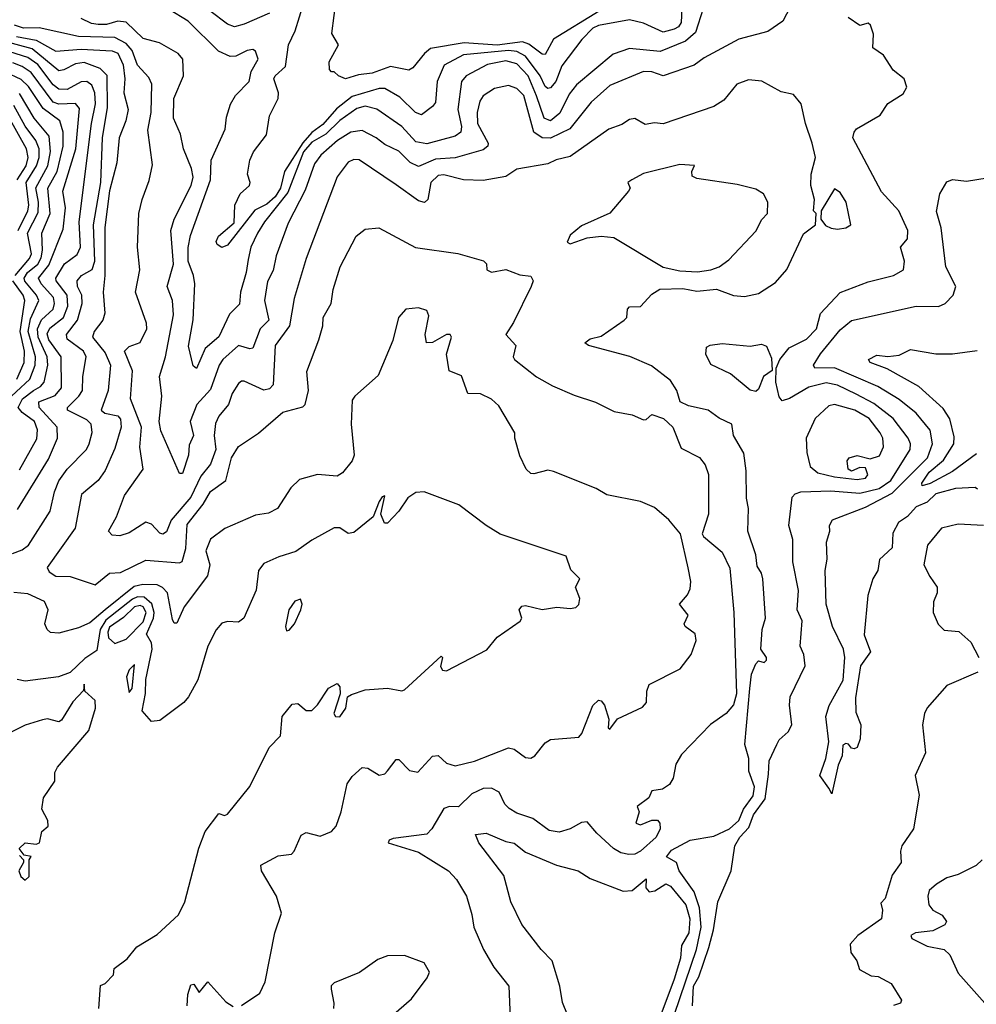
# Model space of a CAD drawing. Extents: x 1995148 to 2088947, y 769131 to 906009.
# Tile 236 of 256: x 2016256 to 2019659, y 834700 to 838205. Entities that reach past the tile are written whole.
import ezdxf

# ---------------------------------------------------------------- set-up
doc = ezdxf.new("R2010")
doc.units = 0

msp = doc.modelspace()

# ---------------------------------------------------------------- linework, layer by layer
at = {"layer": '0CON05XD'}
for points in [[(2019010.6, 838275), (2018970.7, 838199.3), (2018917.2, 838162.8), (2018814.5, 838135.5), (2018690.7, 838069.3), (2018655, 838043.1), (2018545.4, 838004.6), (2018505, 838020), (2018475, 838020.4), (2018355, 837970.5), (2018288.7, 837911.3), (2018213, 837817), (2018145, 837782.9), (2018114.7, 837784.7), (2018084.7, 837804.7), (2018049.3, 837935), (2018025, 837960.5), (2017995, 837970.6), (2017945, 837960), (2017905, 837934.3), (2017892.7, 837915), (2017883.1, 837875), (2017884.7, 837835), (2017922.2, 837765), (2017921.4, 837755), (2017905, 837742.2), (2017805, 837713.1), (2017735, 837708.1), (2017675, 837682.2), (2017645, 837696.2), (2017605, 837737.3), (2017555, 837760.9), (2017524.2, 837784.2), (2017475, 837810.4), (2017434, 837805), (2017386.5, 837775), (2017327.4, 837722.6), (2017305, 837692), (2017271.9, 837598.1), (2017210.8, 837480.8), (2017168.9, 837365), (2017157.4, 837312.6), (2017137.4, 837272.6), (2017126.7, 837205), (2017142.7, 837135), (2017111.2, 837105), (2017085, 837036), (2017075, 837032.9), (2017035, 837045.7), (2016978.7, 836995), (2016965.8, 836975), (2016935, 836888.9), (2016886, 836835), (2016862.5, 836775), (2016874.3, 836725), (2016859.3, 836690.7), (2016856.5, 836655), (2016835, 836590), (2016825, 836590), (2016758.6, 836741.4), (2016752.1, 836775), (2016761.9, 836865), (2016753.8, 836935), (2016774.6, 837005), (2016802.9, 837155), (2016800, 837205), (2016780.5, 837255), (2016803.6, 837335), (2016793.5, 837455), (2016805.4, 837494.6), (2016865.5, 837615), (2016872.7, 837645), (2016867.1, 837675), (2016839.1, 837745), (2016828, 837798), (2016803.3, 837855), (2016804.4, 837925), (2016838.8, 838005), (2016836, 838065), (2016820, 838085), (2016752.9, 838122.9), (2016695, 838137.8), (2016635, 838196.1), (2016605, 838199.7), (2016565, 838187.9), (2016535, 838187.4), (2016511.2, 838191.2), (2016475, 838209.4)], [(2017145, 838228.5), (2017055, 838189.1), (2017019.7, 838179.7), (2016995, 838188.9), (2016870, 838285)], [(2018612, 838245), (2018608.9, 838195), (2018599.9, 838180.1), (2018585, 838171.6), (2018545, 838160.3), (2018475, 838192.7), (2018425, 838204.5), (2018315, 838184.4), (2018295, 838175.4), (2018256.4, 838135), (2018185, 838040.6), (2018163.9, 837985), (2018145, 837962.3), (2018135, 837960.4), (2018125, 837967.8), (2018107.7, 838005), (2018055.1, 838075.1), (2018025, 838092.1), (2017995.6, 838095.6), (2017835, 838080.3), (2017766.5, 838043.5), (2017741.5, 837985), (2017735, 837910), (2017725, 837896), (2017685, 837866.7), (2017664.2, 837875), (2017608.9, 837928.9), (2017555, 837959.5), (2017535, 837960.4), (2017438.4, 837931.6), (2017382.8, 837887.2), (2017335, 837832.5), (2017295, 837803.4), (2017263, 837767), (2017197.8, 837665), (2017184, 837605), (2017165, 837574.8), (2017135, 837548.6), (2017092.4, 837527.6), (2016995, 837402.9), (2016975, 837394.4), (2016958.1, 837405), (2016954.6, 837415), (2016963.6, 837435), (2017018.6, 837481.4), (2017021.2, 837545), (2017040, 837585), (2017073.3, 837615), (2017076.2, 837625), (2017066, 837655), (2017074.4, 837705), (2017088.1, 837735), (2017134.3, 837795.7), (2017145, 837862.5), (2017175.7, 837925), (2017177.1, 837945), (2017160.6, 837995), (2017164.4, 838005), (2017202, 838038), (2017211.9, 838115), (2017235.6, 838165), (2017267.1, 838265)], [(2018318, 838235), (2018154.7, 838135.3), (2018125, 838081.4), (2018115, 838081.9), (2018067.6, 838117.6), (2018045, 838125.8), (2017955, 838114.9), (2017837.5, 838122.5), (2017717.8, 838102.2), (2017695.7, 838085), (2017655, 838034), (2017640, 838025), (2017575, 838038.2), (2017510, 838015), (2017460.8, 838009.2), (2017415, 837994.3), (2017390, 838005), (2017375, 838020), (2017365, 838020), (2017358.3, 838028.3), (2017356.7, 838055), (2017390, 838115), (2017366.1, 838156.1), (2017383, 838285)], [(2018687.8, 838245), (2018660.7, 838159.2), (2018625, 838129.1), (2018535, 838091.8), (2018425, 838101.9), (2018367.2, 838082.8), (2018236.8, 837973.2), (2018210.4, 837939.6), (2018177.4, 837872.6), (2018145, 837845.5), (2018122.3, 837855), (2018094.3, 837934.3), (2018065.2, 838005), (2018025, 838047.5), (2017985, 838058.6), (2017920, 838045), (2017845, 838005.5), (2017827.9, 837985), (2017814.7, 837885), (2017827.3, 837825), (2017825.8, 837804.2), (2017805, 837790), (2017705, 837763.3), (2017665, 837770), (2017615, 837824.6), (2017526.1, 837886.1), (2017485, 837896.9), (2017455, 837888.8), (2017395, 837845.8), (2017345, 837798.1), (2017295, 837768.9), (2017265.2, 837735), (2017210, 837590), (2017127.1, 837485), (2017102.5, 837445), (2017078.2, 837395), (2017068.4, 837351.6), (2017062.1, 837305), (2017041.5, 837235), (2017037.9, 837192.1), (2017003, 837157), (2016965, 837075.7), (2016915.6, 837035), (2016885, 836963.3), (2016873.1, 836973.1), (2016857, 837043), (2016873, 837137), (2016878.9, 837265), (2016874.5, 837294.5), (2016855.4, 837345.4), (2016855.3, 837394.7), (2016863.2, 837436.8), (2016934.7, 837635), (2016937.5, 837705), (2016987.1, 837815), (2016991.7, 837858.3), (2017006.1, 837903.9), (2017023.8, 837935), (2017071.9, 837985), (2017079.3, 838020.7), (2017104, 838065), (2017095, 838092.5), (2017085, 838098.8), (2017065, 838095.7), (2017025, 838075.6), (2017004.4, 838074.4), (2016963.4, 838093.4), (2016855, 838200), (2016785, 838242.7)], [(2018649.4, 834695), (2018652.8, 834765), (2018672.3, 834797.7), (2018707.7, 834902.3), (2018724.6, 834965), (2018740, 835065), (2018787.5, 835175), (2018800.8, 835265), (2018817.5, 835295), (2018849.8, 835330.2), (2018867.1, 835375), (2018907.8, 835432.2), (2018920.3, 835519.7), (2018923, 835567), (2018949.2, 835625), (2018958.5, 835641.5), (2018989.8, 835670.2), (2019003.3, 835695), (2018994.5, 835765), (2018996.7, 835795), (2019050.8, 835905), (2019045.6, 835945.6), (2019032.9, 835975), (2019039.4, 836065), (2019021.9, 836105), (2019026.7, 836173.3), (2019006.2, 836275), (2019007.1, 836355), (2018992.5, 836405), (2019004.3, 836505), (2019015, 836517.1), (2019035, 836524.3), (2019142.4, 836527.6), (2019245, 836520.2), (2019314.2, 836535.8), (2019354.7, 836565), (2019423.5, 836675), (2019425.5, 836695), (2019417.3, 836715), (2019363.8, 836785), (2019295, 836838.7), (2019232, 836872), (2019165, 836904.7), (2019125, 836912.4), (2019063.3, 836896.7), (2018995, 836856.5), (2018968.8, 836848.8), (2018957.5, 836862.5), (2018946.7, 836915), (2018947.5, 836965), (2018960, 836995), (2018993, 837037), (2019055, 837068.1), (2019091.2, 837105), (2019105, 837158.8), (2019175, 837234.3), (2019275, 837271.4), (2019365, 837294.3), (2019400.8, 837315), (2019404.4, 837345), (2019390, 837395), (2019414.2, 837425), (2019415.7, 837455), (2019384, 837525), (2019322.6, 837592.6), (2019220.6, 837785), (2019224.3, 837805), (2019233.3, 837816.7), (2019317.5, 837865), (2019345, 837906.7), (2019399.2, 837940.8), (2019412.5, 837965), (2019402.5, 837995), (2019363.3, 838025), (2019329.3, 838079.3), (2019291.2, 838105), (2019293.6, 838153.6), (2019282.5, 838185), (2019275, 838192.5), (2019245, 838183.8), (2019203.2, 838213.2)], [(2017595, 837617.5), (2017464.3, 837705.7), (2017445, 837706.9), (2017425, 837697.5), (2017385, 837646), (2017275.5, 837355), (2017232.2, 837212.2), (2017215.4, 837115), (2017164.6, 837045), (2017157.8, 836905), (2017145, 836891.4), (2017125, 836886.7), (2017055, 836918), (2017045, 836918.8), (2017035, 836910), (2017012, 836875), (2016998.8, 836835), (2016965, 836793.8), (2016952.6, 836767.4), (2016947.9, 836725), (2016953.5, 836675), (2016935, 836622.9), (2016900.3, 836579.7), (2016865, 836505.4), (2016795, 836423.1), (2016777.9, 836382.1), (2016765, 836374.4), (2016755, 836376.9), (2016725, 836408.9), (2016705, 836416.7), (2016645, 836378), (2016612.7, 836367.3), (2016585, 836370.8), (2016571.4, 836385), (2016600, 836435), (2016628.7, 836511.3), (2016695.8, 836605), (2016683.3, 836683.3), (2016689.1, 836755), (2016650, 836855), (2016657.7, 836955), (2016629.4, 837025), (2016645, 837041.4), (2016684.4, 837055.6), (2016708.6, 837105), (2016707.5, 837125), (2016667.8, 837235), (2016683.1, 837315), (2016675.6, 837395.6), (2016680, 837515), (2016691.4, 837565), (2016717, 837633), (2016728, 837688), (2016712.1, 837812.1), (2016723.9, 837875), (2016726, 837976), (2016715, 837999.2), (2016675, 838043.1), (2016655.7, 838095), (2016635, 838120.6), (2016595, 838142.1), (2016465.6, 838145.6), (2016325, 838176.4), (2016270, 838175), (2016237.5, 838185)], [(2016230, 836305), (2016265, 836318.1), (2016287.5, 836335), (2016363.8, 836456.2), (2016380, 836525), (2016395.8, 836564.2), (2016424.4, 836605), (2016494.2, 836675), (2016503.1, 836695), (2016513.8, 836736.2), (2016510, 836765), (2016495, 836780.8), (2016425.6, 836815.6), (2016425.6, 836825), (2016466.7, 836865), (2016478.9, 836885), (2016480.5, 836935), (2016492.7, 837005), (2016482.5, 837025), (2016425, 837067.5), (2016422.7, 837085), (2016462.2, 837135), (2016478, 837195), (2016477.5, 837225), (2016461.1, 837255), (2016460, 837275), (2016475.3, 837294.7), (2016514.4, 837315.6), (2016523.3, 837345), (2016518.1, 837475), (2016544.3, 837625), (2016551, 837785), (2016568, 837892), (2016566.7, 838006.7), (2016541.7, 838031.7), (2016485, 838052.5), (2016455, 838047.8), (2016413.6, 838026.4), (2016395, 838023.2), (2016300.7, 838100.7), (2016155, 838140.2)], [(2016245, 838145.7), (2016315, 838132.1), (2016385, 838092.7), (2016475, 838100.4), (2016585, 838094), (2016605, 838086.1), (2016624.3, 838044.3), (2016630, 837995), (2016626.5, 837945), (2016642.2, 837885), (2016633.8, 837845), (2016610.4, 837785), (2016601.3, 837695), (2016575.3, 837595.3), (2016559.1, 837465), (2016558.5, 837295), (2016552.5, 837235), (2016559.4, 837160.6), (2016551.9, 837135), (2016521.5, 837095), (2016514.5, 837075), (2016559.6, 837019.6), (2016579.1, 836975), (2016571.1, 836885), (2016545.6, 836815), (2016558.8, 836805), (2016605.6, 836795), (2016615, 836783.3), (2016616.4, 836755), (2016595, 836678.8), (2016560, 836600), (2016535, 836564.3), (2016475.7, 836515), (2016453.5, 836395), (2016354, 836255), (2016360.3, 836240.3), (2016385, 836224.4), (2016435, 836222.7), (2016525, 836194), (2016575, 836235.5), (2016615, 836237.8), (2016705, 836280.9), (2016825, 836272), (2016833.9, 836276.1), (2016847.4, 836322.6), (2016851.8, 836408.2), (2016909.1, 836480.9), (2016935, 836525.6), (2016989.4, 836565), (2017010, 836645), (2017034.7, 836685.3), (2017105, 836733.1), (2017192.4, 836807.6), (2017263.3, 836826.7), (2017271.4, 836835), (2017283.3, 836885), (2017277.3, 836952.7), (2017320, 837065), (2017334.2, 837115), (2017336, 837145), (2017364.3, 837195), (2017370.8, 837245), (2017396, 837325), (2017453.3, 837435), (2017485, 837460), (2017533.9, 837463.9), (2017663.7, 837393.7), (2017815, 837372.9), (2017906.4, 837346.4), (2017916.4, 837336.4), (2017917.5, 837315), (2017935, 837306.7), (2017985, 837315.8), (2018035, 837296.9), (2018075, 837292.5), (2018083.1, 837275), (2018075.4, 837255), (2018013.1, 837126.9), (2017986, 837085), (2018020.8, 837045), (2018012, 837005), (2018016.2, 836995), (2018095, 836934.3), (2018151.7, 836901.7), (2018228.3, 836868.3), (2018305, 836844), (2018370.5, 836810.5), (2018435, 836798), (2018475, 836781.2), (2018485, 836782.5), (2018505, 836800), (2018546.2, 836785), (2018580, 836755), (2018609.7, 836679.7), (2018675, 836646.2), (2018695, 836620), (2018706.6, 836586.6), (2018707.1, 836445), (2018684.2, 836375), (2018688.8, 836365), (2018755, 836309.4), (2018782.2, 836252.2), (2018797.2, 836095), (2018805.9, 835805), (2018795, 835766.7), (2018769.2, 835735), (2018713.3, 835696.7), (2018610.3, 835589.7), (2018590.4, 835555), (2018581.2, 835505), (2018567.8, 835482.2), (2018543.4, 835466.6), (2018505, 835460), (2018493.8, 835435), (2018452.5, 835405), (2018460, 835385), (2018447.5, 835345)], [(2016247.9, 836462.1), (2016359, 836641), (2016390.8, 836715), (2016389.1, 836755), (2016325.4, 836825), (2016324.5, 836845), (2016382.5, 836867.5), (2016405.3, 836895), (2016404.1, 837005), (2016359.8, 837065), (2016353.4, 837086.6), (2016362.7, 837107.3), (2016412.4, 837145), (2016427, 837185), (2016424.3, 837225), (2016385.4, 837275), (2016384.6, 837285), (2016415, 837335.5), (2016460.2, 837369.8), (2016471.8, 837395), (2016467.5, 837485), (2016511.6, 837835), (2016525.6, 837905), (2016523.4, 837945), (2016512.5, 837972.5), (2016495, 837985.4), (2016475, 837983.9), (2016425, 837956.6), (2016395, 837957.6), (2016375, 837973.4), (2016320.5, 838045), (2016285, 838070.2), (2016175, 838104.8)], [(2016255, 836603.1), (2016317.4, 836712.6), (2016319.3, 836745), (2016308.7, 836775), (2016265, 836807.1), (2016250.9, 836825), (2016265.7, 836855), (2016304.6, 836885.4), (2016330.2, 836899.8), (2016343.3, 836915), (2016355.7, 836975), (2016353.5, 837005), (2016321.9, 837075), (2016319, 837105), (2016333.1, 837136.9), (2016374.7, 837175), (2016380.2, 837195), (2016376.1, 837216.1), (2016332.4, 837265), (2016323.2, 837285), (2016359.3, 837330.7), (2016410.7, 837459.3), (2016419.2, 837535), (2016409.1, 837595), (2016455.7, 837745), (2016468.8, 837888.8), (2016455, 837906.2), (2016395, 837904.8), (2016375, 837911.9), (2016296.6, 838016.5), (2016265, 838038.4), (2016231.7, 838051.7)], [(2016194.3, 836835), (2016292.3, 836925), (2016311, 836975), (2016312, 837005), (2016285.8, 837095), (2016295, 837140.5), (2016323.5, 837205), (2016316.2, 837225), (2016274.3, 837274.3), (2016272.3, 837285), (2016283.5, 837305), (2016320.6, 837335), (2016332.4, 837357.6), (2016337.5, 837385), (2016335.3, 837445), (2016364.4, 837515.6), (2016356.5, 837605), (2016389.8, 837665), (2016411.1, 837755), (2016411.2, 837805), (2016398.5, 837845), (2016339.4, 837889.4), (2016287.5, 837967.5), (2016261.6, 837991.6), (2016205, 838018.7)], [(2018586.2, 834665), (2018664.2, 834895), (2018680.2, 834975), (2018675, 835043.8), (2018655, 835100.6), (2018601.9, 835175), (2018592.5, 835205), (2018556.7, 835225), (2018575, 835249.4), (2018640.8, 835285), (2018725, 835298.3), (2018780.9, 835325), (2018814.6, 835355), (2018831.5, 835395), (2018865, 835442.1), (2018869.8, 835475), (2018850.6, 835530.6), (2018850.3, 835575), (2018836.4, 835625), (2018853.3, 835825), (2018860, 835875), (2018875, 835912.5), (2018885, 835922.5), (2018905, 835917.5), (2018912.5, 835925), (2018912.5, 835935), (2018893.3, 835965), (2018897.1, 836035), (2018909.4, 836075), (2018899.4, 836215), (2018895.5, 836235.5), (2018879.5, 836259.5), (2018875, 836300), (2018846.2, 836385), (2018849.2, 836465), (2018841.7, 836501.7), (2018840.9, 836599.1), (2018832, 836662), (2018796, 836725), (2018790, 836765), (2018745, 836786.9), (2018705.8, 836815), (2018635, 836830.9), (2018605.6, 836845), (2018593.5, 836885), (2018570.8, 836920.8), (2018503.2, 836973.2), (2018426.4, 837006.4), (2018280, 837045), (2018266.2, 837055), (2018285, 837069.1), (2018325, 837078.9), (2018406.7, 837135), (2018415.5, 837145), (2018418.9, 837175), (2018425, 837182.9), (2018465, 837183.8), (2018505, 837228), (2018533.6, 837246.4), (2018615, 837248.1), (2018665, 837239.2), (2018735, 837245.8), (2018795, 837222.9), (2018835, 837220), (2018885, 837230.8), (2018945, 837269.2), (2018984.7, 837315.3), (2019045, 837442.5), (2019087.5, 837475), (2019090, 837515), (2019080, 837525), (2019083.3, 837565), (2019071.2, 837615), (2019072, 837655), (2019087.1, 837715), (2019075.7, 837765.7), (2019051.2, 837835), (2019036.7, 837905), (2019009.3, 837939.3), (2018965, 837948.8), (2018895.8, 837985.8), (2018849.3, 837990.7), (2018807.5, 837975), (2018761.7, 837918.3), (2018725, 837896.2), (2018545.8, 837834.2), (2018515, 837838), (2018481.7, 837831.7), (2018445, 837853.3), (2018425, 837850), (2018397.7, 837832.3), (2018352.5, 837815), (2018215, 837717.8), (2018165, 837705.6), (2018135, 837691.4), (2018025, 837672.5), (2017985, 837647.1), (2017905, 837632.5), (2017835, 837634.5), (2017765, 837652.5), (2017745, 837650.8), (2017718.8, 837625), (2017708, 837565), (2017695.8, 837554.2), (2017675, 837560.6), (2017595, 837617.5)], [(2016239.7, 837295), (2016291.1, 837355), (2016298.3, 837371.7), (2016283.5, 837445), (2016321.5, 837518.5), (2016322.6, 837555), (2016313.1, 837606.9), (2016356.3, 837685), (2016365.6, 837735.6), (2016360.8, 837790.8), (2016307.1, 837855), (2016255, 837942)], [(2016250.1, 837455), (2016284.4, 837525), (2016288.6, 837545), (2016278.9, 837625), (2016315.6, 837685), (2016324.8, 837715), (2016325.2, 837745), (2016313.1, 837775), (2016275, 837826.1), (2016235, 837900)], [(2016247.1, 837635), (2016279.4, 837685), (2016286.3, 837715), (2016279.8, 837745), (2016217.6, 837857.6)], [(2018667.7, 837307.7), (2018715, 837314.8), (2018745, 837325.9), (2018779.5, 837350.5), (2018875, 837452.5), (2018896.4, 837493.6), (2018916.2, 837515), (2018918, 837555), (2018902, 837585), (2018875, 837601.5), (2018808.7, 837618.7), (2018665, 837640), (2018648.3, 837648.3), (2018647.5, 837665), (2018656.2, 837686.2), (2018605, 837689.2), (2018475, 837657.8), (2018433.3, 837635), (2018420, 837625), (2018427.5, 837605), (2018422.5, 837595), (2018355, 837516.7), (2018255, 837471.2), (2018215, 837437.5), (2018203.3, 837413.3), (2018215, 837407.5), (2018275, 837428.8), (2018325, 837434.2), (2018370.3, 837430.3), (2018545, 837324.6), (2018605, 837311.2), (2018667.7, 837307.7)], [(2019663.6, 836533.6), (2019655, 836540), (2019585, 836536.7), (2019515, 836517.5), (2019485, 836487.5), (2019445, 836471.4), (2019415, 836437.1), (2019383, 836415), (2019362.2, 836377.8), (2019360.3, 836325), (2019315, 836283.3), (2019308.6, 836245), (2019291.5, 836215), (2019273.6, 836155), (2019260.6, 836015), (2019282.5, 835955), (2019247.1, 835905), (2019229.1, 835790.9), (2019230.6, 835740.6), (2019248, 835695), (2019245.8, 835645), (2019236, 835615), (2019225, 835610), (2019215, 835612.5), (2019205, 835626.7), (2019195, 835628.8), (2019185, 835622.5), (2019181.9, 835585), (2019167.9, 835552.1), (2019146.7, 835455), (2019145, 835450), (2019135, 835470), (2019102.5, 835515), (2019123.8, 835575), (2019134.4, 835635), (2019124, 835725), (2019135.8, 835764.2), (2019185.7, 835854.3), (2019191.8, 835935), (2019187.1, 835965), (2019147.9, 836045), (2019125.5, 836125), (2019122.2, 836245), (2019128.9, 836285), (2019126.5, 836345), (2019138, 836385), (2019136.7, 836405), (2019147.5, 836425), (2019265, 836470.5), (2019360.2, 836519.8), (2019486, 836645), (2019503.2, 836695), (2019495, 836744), (2019445.6, 836805), (2019385, 836853.6), (2019309.2, 836899.2), (2019155, 836965.4), (2019084.4, 836964.4), (2019080, 836975), (2019105, 837015.6), (2019175, 837100.6), (2019215, 837134.4), (2019445, 837185.5), (2019525, 837184.3), (2019548.8, 837195), (2019576.7, 837225), (2019586.2, 837255), (2019551.2, 837325), (2019534.3, 837464.3), (2019517.5, 837522.5), (2019530, 837585), (2019555, 837627.5), (2019575, 837636.7), (2019625, 837630), (2019697.8, 837642.2)], [(2019165, 837458.9), (2019195, 837464.2), (2019213.3, 837475), (2019196.2, 837555), (2019175, 837590), (2019155, 837602.5), (2019107.5, 837525), (2019106.7, 837495), (2019123, 837473), (2019143.4, 837463.4), (2019165, 837458.9)], [(2016245.7, 836925), (2016271.3, 836985), (2016272.8, 837025), (2016257.1, 837095), (2016274.8, 837205), (2016268, 837225), (2016232, 837275)], [(2017045, 834695.8), (2017110.3, 834739.7), (2017129.1, 834780.9), (2017163.8, 834955), (2017187.5, 835025), (2017170, 835085), (2017116.2, 835175), (2017113.9, 835196.1), (2017175, 835228.6), (2017222.5, 835235), (2017232.5, 835245), (2017257, 835303), (2017275, 835312.5), (2017325, 835299.4), (2017365.8, 835315), (2017381.4, 835335), (2017399.4, 835385), (2017420.8, 835485), (2017438.8, 835511.2), (2017475, 835543.8), (2017495, 835541.2), (2017535, 835515.8), (2017555, 835520.8), (2017565, 835532), (2017595, 835572), (2017605, 835571.2), (2017643, 835533), (2017673, 835527), (2017725, 835583.8), (2017745, 835586.2), (2017775, 835558.8), (2017805, 835548.8), (2017874.1, 835565.9), (2017995, 835613.8), (2018015, 835608.8), (2018055, 835579.2), (2018075, 835576.9), (2018088.6, 835585), (2018125, 835631.2), (2018145, 835643.3), (2018245, 835651.2), (2018255.5, 835664.5), (2018295, 835763.8), (2018315, 835783.3), (2018325, 835780), (2018336.2, 835765), (2018352.5, 835715), (2018350, 835685), (2018355, 835680), (2018383, 835717), (2018472.3, 835757.7), (2018485.5, 835774.5), (2018486.7, 835815), (2018495, 835838.9), (2018605.7, 835895), (2018645, 835945.7), (2018662.9, 835995), (2018658.9, 836018.9), (2018623.3, 836045), (2018620, 836055), (2018633.8, 836085), (2018603.8, 836125), (2018632, 836158), (2018640.8, 836179.2), (2018643.2, 836205), (2018634, 836254), (2018607.1, 836375), (2018565, 836424.5), (2018515, 836468.2), (2018465, 836490.6), (2018345, 836513.8), (2018306.6, 836536.6), (2018155, 836597.1), (2018135, 836601.4), (2018085, 836588.8), (2018075, 836590), (2018057.5, 836605), (2018035, 836652.5), (2018017.5, 836715), (2018017.5, 836735), (2017960.5, 836830.5), (2017935, 836853.8), (2017895, 836873.8), (2017850, 836875), (2017827.4, 836937.4), (2017783.8, 836955), (2017774.6, 837015), (2017792, 837075), (2017787.5, 837085), (2017775, 837084), (2017725, 837056.2), (2017703.3, 837055), (2017698, 837085), (2017711.2, 837151.2), (2017705, 837170), (2017675, 837180), (2017630, 837175), (2017603.3, 837145), (2017583.3, 837063.3), (2017531.7, 836938.3), (2017448, 836865), (2017439.1, 836850.9), (2017435.7, 836765), (2017446.4, 836655), (2017438.9, 836635), (2017405, 836592.5), (2017385, 836580), (2017315, 836586), (2017251.7, 836568.3), (2017220.8, 836539.2), (2017173.3, 836465), (2017141.2, 836448.8), (2017095, 836442), (2016985.8, 836394.2), (2016935, 836355.8), (2016918.1, 836315), (2016931.9, 836265), (2016924.6, 836225.4), (2016841.4, 836115), (2016815, 836056.7), (2016805, 836057.5), (2016799.5, 836069.5), (2016782, 836165), (2016764.5, 836184.5), (2016745, 836193.1), (2016694.2, 836194.2), (2016662.9, 836187.1), (2016559.7, 836105), (2016505, 836058.1), (2016465, 836040), (2016395, 836021.2), (2016365, 836023.3), (2016353.3, 836035), (2016346, 836055), (2016356.9, 836105), (2016343.9, 836133.9), (2016285, 836160.9), (2016235, 836166.2)], [(2018875, 836881.2), (2018855, 836886), (2018785, 836944), (2018715, 836977.5), (2018696.7, 837015), (2018700, 837040), (2018712.9, 837047.1), (2018755, 837052.1), (2018855, 837042.9), (2018895, 837050), (2018912.7, 837042.7), (2018930.3, 837000.3), (2018933.6, 836956.4), (2018902, 836935), (2018885, 836890), (2018875, 836881.2)], [(2019660.2, 836659.8), (2019575, 836597), (2019495, 836554.3), (2019466.4, 836546.4), (2019465.6, 836555), (2019491.4, 836595), (2019542.6, 836637.4), (2019580, 836695), (2019580.8, 836720.8), (2019564.7, 836784.7), (2019541.2, 836821.2), (2019455, 836899.4), (2019342.4, 836962.4), (2019281.2, 836985), (2019276, 836995), (2019305, 837010.5), (2019344.4, 837005.6), (2019385, 837011.4), (2019425, 837031.2), (2019515, 837015.8), (2019574.1, 837015.9), (2019663, 837027)], [(2019235, 836568.1), (2019265, 836573.3), (2019274, 836585), (2019265, 836610), (2019245, 836611.2), (2019215, 836597.5), (2019203.3, 836605), (2019200, 836635), (2019207.5, 836645), (2019235, 836653.8), (2019282, 836642), (2019315, 836652.5), (2019329.5, 836685), (2019327.1, 836715), (2019317.5, 836735), (2019278.5, 836785), (2019227.1, 836815), (2019155, 836835.5), (2019135, 836830), (2019085.6, 836785), (2019054, 836715), (2019056.1, 836663.9), (2019068.6, 836615), (2019095, 836592.2), (2019155, 836577.8), (2019235, 836568.1)], [(2016537.5, 834685), (2016543, 834767), (2016560, 834775), (2016590, 834805), (2016591.7, 834828.3), (2016638, 834862), (2016673.3, 834905), (2016745, 834949.2), (2016820.6, 835019.4), (2016843.3, 835065), (2016893.5, 835256.5), (2016916, 835315), (2016965, 835380), (2016985, 835372.5), (2016995, 835377.5), (2017075, 835476.2), (2017143.9, 835615), (2017183.4, 835656.6), (2017189.2, 835725), (2017225, 835769.2), (2017245, 835771.2), (2017275, 835746.2), (2017295, 835746), (2017315, 835765.8), (2017355, 835825.8), (2017385, 835842.5), (2017395, 835830), (2017396.7, 835805), (2017374, 835735), (2017380, 835725), (2017395, 835723.8), (2017416, 835755), (2017422.5, 835795), (2017436.9, 835803.1), (2017485, 835819.2), (2017565, 835826), (2017615, 835816.7), (2017625, 835820), (2017755, 835940), (2017760, 835935), (2017753, 835903), (2017760, 835890), (2017775, 835887.5), (2017918.3, 835961.7), (2017955, 836007.5), (2018036.4, 836063.6), (2018042.5, 836075), (2018032.5, 836105), (2018043, 836117), (2018055, 836120), (2018115, 836106.2), (2018166.4, 836113.6), (2018215, 836108.8), (2018235, 836113.3), (2018245, 836123.3), (2018248.8, 836145), (2018233.3, 836185), (2018248.8, 836215), (2018217.3, 836247.3), (2018200, 836295), (2017965, 836373.8), (2017915, 836404.4), (2017818.3, 836478.3), (2017695.5, 836524.5), (2017665, 836521.9), (2017636.3, 836503.7), (2017605, 836456), (2017565, 836413.3), (2017553.3, 836413.3), (2017541.2, 836445), (2017555, 836510), (2017545, 836506.7), (2017535, 836490), (2017514, 836435), (2017445, 836380), (2017425, 836376.2), (2017395, 836396.7), (2017375, 836396.2), (2017295, 836352.5), (2017238, 836312), (2017177.4, 836292.6), (2017125, 836269.2), (2017106, 836245), (2017097.1, 836175), (2017053.3, 836075), (2017035, 836060), (2016995, 836063.3), (2016975, 836056.7), (2016955, 836033.3), (2016925.7, 835975), (2016889.2, 835855), (2016856.2, 835795), (2016840, 835775), (2016755, 835710), (2016725, 835707.5), (2016692, 835745), (2016703.8, 835806.2), (2016705, 835856.7), (2016727.6, 835965), (2016725, 835987.5), (2016707.3, 836017.3), (2016732.6, 836075), (2016734.9, 836095), (2016725.8, 836125.8), (2016699.1, 836149.1), (2016675, 836151.3), (2016657.1, 836142.9), (2016562.5, 836067.5), (2016542, 836035), (2016530.4, 835959.6), (2016488.3, 835931.7), (2016435, 835881.1), (2016394.5, 835865.5), (2016275, 835851.1), (2016246.7, 835856.7)], [(2019685, 836404.3), (2019595, 836409.4), (2019535, 836395.6), (2019485.6, 836335), (2019472.2, 836265), (2019493.6, 836223.6), (2019519.6, 836185), (2019519.6, 836165), (2019506.6, 836133.4), (2019505.4, 836095.4), (2019523.1, 836053.1), (2019545, 836032.5), (2019597, 836027), (2019639.7, 835989.7), (2019668, 835935)], [(2017205, 836030), (2017215, 836032.5), (2017233.8, 836055), (2017255.8, 836105), (2017261.2, 836125), (2017255, 836142.5), (2017234.3, 836135.7), (2017214, 836105), (2017201.2, 836045), (2017205, 836030)], [(2016595, 835984.7), (2016635, 835999.5), (2016695, 836062.1), (2016706.4, 836095), (2016695, 836114.7), (2016685, 836119.4), (2016665, 836114.8), (2016625, 836077.1), (2016575, 836042.5), (2016569, 836025), (2016571.8, 836005), (2016595, 835984.7)], [(2016645, 835810), (2016655.6, 835825), (2016665, 835910), (2016645, 835890.8), (2016635.9, 835865.9), (2016645, 835810)], [(2019665, 835883.1), (2019554.7, 835835.3), (2019485, 835756), (2019474.6, 835735.4), (2019468.2, 835695), (2019478.6, 835595), (2019441.4, 835515), (2019456, 835445), (2019435.8, 835325), (2019394.2, 835265), (2019389.2, 835245), (2019392.5, 835205), (2019360.5, 835159.5), (2019335, 835077.5), (2019320, 835060), (2019326.2, 835035), (2019322, 835005), (2019237.5, 834945), (2019210.8, 834915), (2019212.9, 834885), (2019234, 834855), (2019244.3, 834824.3), (2019285, 834802), (2019310.7, 834799.3)], [(2016255, 835230), (2016270, 835215), (2016270, 835205), (2016252.5, 835175), (2016260, 835155), (2016275, 835142.5), (2016290, 835155), (2016290, 835215), (2016297, 835227), (2016271.7, 835231.7), (2016253.8, 835255), (2016275, 835275.6), (2016315, 835270), (2016326.2, 835275), (2016334.2, 835315.8), (2016357.5, 835335), (2016355.6, 835355), (2016334.5, 835395), (2016340.9, 835435), (2016381.2, 835495), (2016381.2, 835525), (2016390.8, 835545), (2016502, 835675), (2016526.2, 835755), (2016525, 835781.2), (2016487.5, 835815), (2016485, 835840), (2016482.5, 835817.5), (2016445, 835777.5), (2016405, 835711.2), (2016395, 835706.2), (2016355, 835716.2), (2016337, 835713), (2016275, 835694), (2016213.6, 835663.6)], [(2018447.5, 835345), (2018465, 835338.8), (2018505, 835356), (2018525, 835356.2), (2018533.8, 835345), (2018534.2, 835325), (2018520, 835295), (2018464.3, 835245), (2018445, 835234.5), (2018423.7, 835233.7), (2018395, 835239.4), (2018368, 835255), (2018309.1, 835309.1), (2018275, 835350), (2018255, 835347.1), (2018215, 835325.4), (2018175, 835312.6), (2018139.5, 835319.5), (2018081.4, 835361.4), (2018025, 835381.1), (2017997.7, 835397.7), (2017982.5, 835412.5), (2017961.5, 835455), (2017935, 835470), (2017905, 835468.9), (2017865, 835450), (2017816.9, 835403.1), (2017785, 835404.1), (2017765, 835397.7), (2017722.5, 835325), (2017705, 835305.6), (2017585, 835290), (2017570, 835285), (2017566.7, 835275), (2017675, 835241.4), (2017781.2, 835175), (2017810, 835145), (2017846, 835085), (2017865, 835020), (2017871.2, 834975), (2017906.2, 834895), (2017942.7, 834832.7), (2017996, 834765), (2018003.8, 834595)], [(2018205, 834662.5), (2018187.3, 834707.3), (2018178, 834765), (2018150, 834855), (2018111.2, 834895), (2018042.5, 834985), (2018002.9, 835065), (2017978.6, 835158.6), (2017890, 835275), (2017877.5, 835305), (2017915, 835310), (2017985, 835280), (2018015, 835274.2), (2018055, 835242.5), (2018165.9, 835195.9), (2018242.5, 835175), (2018285, 835148), (2018403, 835103), (2018435, 835105.8), (2018485, 835147.5), (2018483.3, 835115), (2018495, 835101.2), (2018515.9, 835104.1), (2018555, 835128.8), (2018570.8, 835120.8), (2018626.5, 835055), (2018639.6, 835005), (2018636.4, 834955), (2018610.5, 834909.5), (2018606.4, 834865), (2018585, 834790), (2018526, 834634)], [(2019680, 835215), (2019658.8, 835195), (2019595, 835162.9), (2019555, 835150.8), (2019518.3, 835128.3), (2019492, 835105), (2019487.1, 835085), (2019490.6, 835055), (2019505, 835035.8), (2019537.5, 835017.5), (2019553.3, 834995), (2019546.9, 834983.1), (2019505, 834962.5), (2019443.3, 834955), (2019426.7, 834945), (2019430, 834935), (2019485, 834907.1), (2019545, 834895.8), (2019565, 834876.2), (2019595, 834811.2), (2019690, 834705)], [(2017532.5, 834617.5), (2017649.7, 834720.3), (2017706.2, 834795), (2017713.8, 834815), (2017695, 834847.5), (2017625, 834873.8), (2017565, 834872.5), (2017530.3, 834859.7), (2017465, 834813.8), (2017375, 834776.7), (2017364, 834766), (2017363.9, 834753.9), (2017374, 834705), (2017372, 834685)], [(2019310.7, 834799.3), (2019356.2, 834775), (2019393.3, 834715), (2019390, 834705), (2019365, 834696)], [(2016851.5, 834695), (2016854.5, 834735.5), (2016865, 834770), (2016875, 834772.5), (2016895, 834742.5), (2016925, 834780), (2016988.8, 834708.8), (2017015, 834692.5)]]:
    msp.add_lwpolyline(points, dxfattribs=at)

doc.saveas('drawing.dxf')
